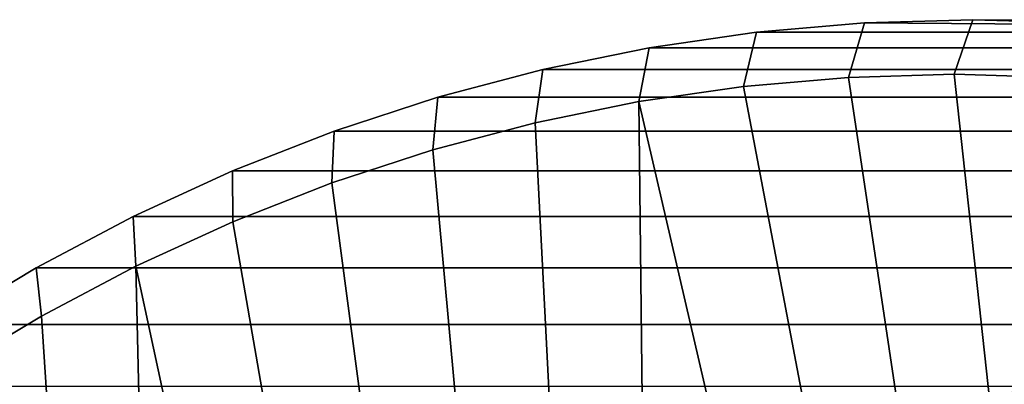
# Model space of a CAD drawing. Header units: metres. Extents: x -22 to 239, y -22 to 22.
# Tile 203 of 256: x 199.45 to 208.47, y 16.16 to 19.5. Entities that reach past the tile are written whole.
import ezdxf

# ---------------------------------------------------------------- set-up
doc = ezdxf.new("R2010")
doc.units = ezdxf.units.M
doc.layers.add('solid_10_151_033_XXX', color=7, linetype='CONTINUOUS')

msp = doc.modelspace()

# ---------------------------------------------------------------- linework, layer by layer
at = {"layer": 'solid_10_151_033_XXX'}
for points in [[(207.046143, 18.972054, 223.924286), (208.012711, 19, 224.276093), (208.183731, 19.5, 223.806259), (207.191727, 19.471403, 223.445099)], [(218.344284, 19.385696, 189.726166), (207.191727, 19.471403, 223.445099), (208.183731, 19.5, 223.806259), (219.333389, 19.471403, 190.086166)], [(208.012711, 19, 224.276093), (208.979294, 18.972054, 224.627899), (209.175781, 19.471403, 224.167236), (208.183731, 19.5, 223.806259)], [(219.333389, 19.471403, 190.086166), (208.183731, 19.5, 223.806259), (209.175781, 19.471403, 224.167236), (220.325439, 19.5, 190.447159)], [(206.082382, 18.888548, 223.573517), (207.046143, 18.972054, 223.924286), (207.191727, 19.471403, 223.445099), (206.202621, 19.385696, 223.085114)], [(218.344284, 19.385696, 189.726166), (206.202621, 19.385696, 223.085114), (207.191727, 19.471403, 223.445099)], [(205.124268, 18.749634, 223.224792), (206.082382, 18.888548, 223.573517), (206.202621, 19.385696, 223.085114), (205.219269, 19.24312, 222.727188)], [(218.344284, 19.385696, 189.726166), (217.360931, 19.24312, 189.36824), (205.219269, 19.24312, 222.727188), (206.202621, 19.385696, 223.085114)], [(204.174667, 18.555727, 222.879166), (205.124268, 18.749634, 223.224792), (205.219269, 19.24312, 222.727188), (204.24469, 19.044115, 222.372482)], [(217.360931, 19.24312, 189.36824), (216.386353, 19.044113, 189.013535), (204.24469, 19.044115, 222.372482), (205.219269, 19.24312, 222.727188)], [(203.236313, 18.307398, 222.537628), (204.174667, 18.555727, 222.879166), (204.24469, 19.044115, 222.372482), (203.281662, 18.789253, 222.021957)], [(216.386353, 19.044113, 189.013535), (215.423325, 18.789253, 188.66301), (203.281662, 18.789253, 222.021957), (204.24469, 19.044115, 222.372482)], [(207.603516, 15.243781, 224.127167), (207.046143, 18.972054, 223.924286), (206.082382, 18.888548, 223.573517), (206.786392, 15.194057, 223.829758)], [(208.421921, 15.243781, 224.425034), (208.012711, 19, 224.276093), (207.046143, 18.972054, 223.924286), (207.603516, 15.243781, 224.127167)], [(208.421921, 15.243781, 224.425034), (208.979294, 18.972054, 224.627899), (208.012711, 19, 224.276093)], [(208.421921, 15.243781, 224.425034), (209.239029, 15.194057, 224.722443), (209.943054, 18.888548, 224.978683), (208.979294, 18.972054, 224.627899)], [(206.786392, 15.194057, 223.829758), (206.082382, 18.888548, 223.573517), (205.124268, 18.749634, 223.224792), (205.973282, 15.094775, 223.533813)], [(202.31192, 18.005354, 222.201172), (203.236313, 18.307398, 222.537628), (203.281662, 18.789253, 222.021957), (202.332901, 18.479248, 221.676636)], [(215.423325, 18.789253, 188.66301), (214.474564, 18.479248, 188.317688), (202.332901, 18.479248, 221.676636), (203.281662, 18.789253, 222.021957)], [(205.16687, 14.946261, 223.240295), (205.124268, 18.749634, 223.224792), (204.174667, 18.555727, 222.879166), (204.369675, 14.748985, 222.950134)], [(205.16687, 14.946261, 223.240295), (205.973282, 15.094775, 223.533813), (205.124268, 18.749634, 223.224792)], [(204.369675, 14.748985, 222.950134), (204.174667, 18.555727, 222.879166), (203.236313, 18.307398, 222.537628), (203.584396, 14.503612, 222.664322)], [(214.474564, 18.479248, 188.317688), (213.543076, 18.115076, 187.978653), (201.401413, 18.115076, 221.337601), (202.332901, 18.479248, 221.676636)], [(201.404297, 17.650513, 221.870834), (202.31192, 18.005354, 222.201172), (202.332901, 18.479248, 221.676636), (201.401413, 18.115076, 221.337601)], [(203.584396, 14.503612, 222.664322), (203.236313, 18.307398, 222.537628), (202.31192, 18.005354, 222.201172), (202.813583, 14.21093, 222.383774)], [(213.543076, 18.115076, 187.978653), (212.631454, 17.697763, 187.646851), (200.489792, 17.697765, 221.005798), (201.401413, 18.115076, 221.337601)], [(200.516052, 17.243898, 221.547531), (201.404297, 17.650513, 221.870834), (201.401413, 18.115076, 221.337601), (200.489792, 17.697765, 221.005798)], [(202.813583, 14.21093, 222.383774), (202.31192, 18.005354, 222.201172), (201.404297, 17.650513, 221.870834), (202.059677, 13.871881, 222.109375)], [(212.631454, 17.697763, 187.646851), (211.74234, 17.228512, 187.323242), (199.600677, 17.228512, 220.68219), (200.489792, 17.697765, 221.005798)], [(199.649765, 16.786695, 221.232239), (200.516052, 17.243898, 221.547531), (200.489792, 17.697765, 221.005798), (199.600677, 17.228512, 220.68219)], [(202.059677, 13.871881, 222.109375), (201.404297, 17.650513, 221.870834), (200.516052, 17.243898, 221.547531), (201.325241, 13.487608, 221.842056)], [(200.612579, 13.059324, 221.582672), (200.516052, 17.243898, 221.547531), (199.649765, 16.786695, 221.232239), (199.924057, 12.588436, 221.332062)], [(200.612579, 13.059324, 221.582672), (201.325241, 13.487608, 221.842056), (200.516052, 17.243898, 221.547531)], [(211.74234, 17.228512, 187.323242), (210.878464, 16.708755, 187.00882), (198.736801, 16.708757, 220.367767), (199.600677, 17.228512, 220.68219)], [(198.808029, 16.280254, 220.925858), (199.649765, 16.786695, 221.232239), (199.600677, 17.228512, 220.68219), (198.736801, 16.708757, 220.367767)], [(199.924057, 12.588436, 221.332062), (199.649765, 16.786695, 221.232239), (198.808029, 16.280254, 220.925858), (199.261948, 12.07652, 221.09108)], [(210.878464, 16.708755, 187.00882), (210.042236, 16.139948, 186.704453), (197.900574, 16.139948, 220.0634), (198.736801, 16.708757, 220.367767)]]:
    msp.add_3dface(points, dxfattribs=at)

doc.saveas('drawing.dxf')
